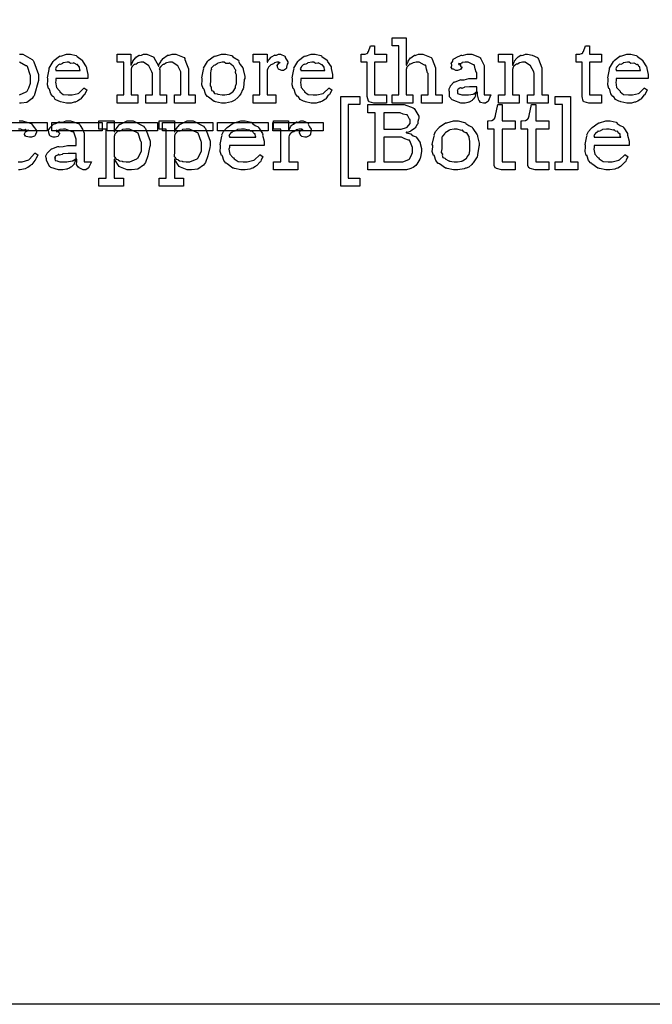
# Model space of a CAD drawing. Extents: x 0 to 8.5, y 0 to 11.
# Tile 188 of 256: x 5.4 to 6.4, y 0 to 1.7. Entities that reach past the tile are written whole.
import ezdxf

# ---------------------------------------------------------------- set-up
doc = ezdxf.new("R2010")
doc.units = 0
doc.layers.get('0').update_dxf_attribs({"linetype": 'CONTINUOUS'})

msp = doc.modelspace()

# ---------------------------------------------------------------- linework, layer by layer
at = {"color": 7}
msp.add_lwpolyline([(0, 11), (8.5, 11), (8.5, 0), (0, 0), (0, 11)], close=True, dxfattribs=at)
msp.add_lwpolyline([(0, 11), (8.5, 11), (8.5, 0), (0, 0), (0, 11)], close=True, dxfattribs=at)
msp.add_lwpolyline([(0, 11), (8.5, 11), (8.5, 0), (0, 0), (0, 11)], close=True, dxfattribs=at)
msp.add_lwpolyline([(0, 11), (8.5, 11), (8.5, 0), (0, 0), (0, 11)], close=True, dxfattribs=at)
msp.add_lwpolyline([(0, 11), (8.5, 11), (8.5, 0), (0, 0), (0, 11)], close=True, dxfattribs=at)
msp.add_lwpolyline([(0, 11), (8.5, 11), (8.5, 0), (0, 0), (0, 11)], close=True, dxfattribs=at)
msp.add_lwpolyline([(0, 11), (8.5, 11), (8.5, 0), (0, 0), (0, 11)], close=True, dxfattribs=at)
msp.add_lwpolyline([(0, 11), (8.5, 11), (8.5, 0), (0, 0), (0, 11)], close=True, dxfattribs=at)
msp.add_lwpolyline([(0, 11), (8.5, 11), (8.5, 0), (0, 0), (0, 11)], close=True, dxfattribs=at)
at = {"color": 0}
for points in [[(6.00228, 1.54536), (6.01357, 1.54536), (6.01357, 1.62869), (6.00228, 1.62869), (6.00228, 1.64258), (6.02593, 1.64258), (6.02593, 1.59614), (6.02658, 1.59614), (6.02658, 1.59614), (6.02908, 1.60189), (6.0294, 1.60243), (6.02929, 1.60292), (6.03347, 1.60829), (6.03396, 1.60872), (6.03396, 1.60872), (6.03581, 1.61025), (6.03982, 1.61285), (6.04047, 1.61307), (6.0409, 1.61242), (6.0471, 1.61481), (6.04915, 1.61481), (6.05419, 1.61481), (6.06831, 1.60906), (6.06933, 1.60786), (6.0701, 1.60612), (6.07563, 1.59164), (6.07563, 1.58681), (6.07563, 1.54536), (6.08692, 1.54536), (6.08692, 1.53147), (6.05176, 1.53147), (6.05176, 1.54536), (6.06304, 1.54536), (6.06304, 1.58203), (6.06212, 1.5829), (6.06054, 1.58925), (6.05925, 1.59537), (6.05849, 1.59614), (6.05724, 1.59619), (6.04775, 1.60092), (6.0446, 1.60092), (6.04292, 1.60092), (6.03842, 1.60021), (6.03787, 1.60004), (6.03678, 1.59928), (6.03304, 1.5975), (6.03196, 1.59782), (6.03179, 1.59765), (6.03103, 1.59679), (6.02849, 1.5944), (6.02761, 1.59364), (6.02746, 1.59332), (6.02696, 1.59239), (6.02593, 1.58886), (6.02593, 1.58768), (6.02593, 1.54536), (6.03743, 1.54536), (6.03743, 1.53147), (6.00228, 1.53147), (6.00228, 1.54536)], [(5.97374, 1.53147), (5.97097, 1.53147), (5.96317, 1.53401), (5.96268, 1.5345), (5.96164, 1.53483), (5.95964, 1.54275), (5.95964, 1.54536), (5.95964, 1.60092), (5.94943, 1.60092), (5.94943, 1.61481), (5.95096, 1.61481), (5.95096, 1.61481), (5.95562, 1.61501), (5.95594, 1.61501), (5.95594, 1.61501), (5.95876, 1.61583), (5.95899, 1.61589), (5.95899, 1.61594), (5.96061, 1.61729), (5.96072, 1.6174), (5.96072, 1.6174), (5.96169, 1.61919), (5.96181, 1.61936), (5.96528, 1.62869), (5.972, 1.62869), (5.972, 1.61481), (5.9924, 1.61481), (5.9924, 1.60092), (5.972, 1.60092), (5.972, 1.54536), (5.9924, 1.54536), (5.9924, 1.53147), (5.99154, 1.53147), (5.98958, 1.53147), (5.98893, 1.53147), (5.98779, 1.53147), (5.98519, 1.53147), (5.98438, 1.53147), (5.98307, 1.53147), (5.98014, 1.53147), (5.97917, 1.53147), (5.97781, 1.53147), (5.97472, 1.53147), (5.97374, 1.53147)], [(6.33925, 1.53147), (6.33649, 1.53147), (6.32867, 1.53401), (6.32818, 1.5345), (6.32715, 1.53483), (6.32514, 1.54275), (6.32514, 1.54536), (6.32514, 1.60092), (6.31494, 1.60092), (6.31494, 1.61481), (6.31646, 1.61481), (6.31646, 1.61481), (6.32113, 1.61501), (6.32146, 1.61501), (6.32146, 1.61501), (6.32428, 1.61583), (6.32449, 1.61589), (6.32449, 1.61594), (6.32611, 1.61729), (6.32622, 1.6174), (6.32622, 1.6174), (6.32721, 1.61919), (6.32731, 1.61936), (6.33078, 1.62869), (6.33751, 1.62869), (6.33751, 1.61481), (6.35792, 1.61481), (6.35792, 1.60092), (6.33751, 1.60092), (6.33751, 1.54536), (6.35792, 1.54536), (6.35792, 1.53147), (6.35704, 1.53147), (6.35508, 1.53147), (6.35444, 1.53147), (6.35331, 1.53147), (6.35069, 1.53147), (6.34988, 1.53147), (6.34858, 1.53147), (6.34565, 1.53147), (6.34467, 1.53147), (6.34332, 1.53147), (6.34022, 1.53147), (6.33925, 1.53147)], [(5.45176, 1.53147), (5.44803, 1.53147), (5.43788, 1.53401), (5.43679, 1.5345), (5.43474, 1.53472), (5.42888, 1.53776), (5.42626, 1.5421), (5.42551, 1.54297), (5.42453, 1.54292), (5.42117, 1.54753), (5.41894, 1.55474), (5.41857, 1.55599), (5.41737, 1.55643), (5.41558, 1.56288), (5.41618, 1.57058), (5.41618, 1.57314), (5.41558, 1.57471), (5.41835, 1.58882), (5.41878, 1.59006), (5.4184, 1.5911), (5.42518, 1.60221), (5.42594, 1.60308), (5.42649, 1.60385), (5.43593, 1.61128), (5.43701, 1.61176), (5.4381, 1.61139), (5.44803, 1.61481), (5.45133, 1.61481), (5.45481, 1.61481), (5.46419, 1.61247), (5.46522, 1.61199), (5.46619, 1.61062), (5.47472, 1.60482), (5.47542, 1.60394), (5.47526, 1.60286), (5.48156, 1.59321), (5.48193, 1.59201), (5.48204, 1.59044), (5.48432, 1.58024), (5.48432, 1.57682), (5.48432, 1.57314), (5.43007, 1.57314), (5.43007, 1.56967), (5.42947, 1.567), (5.43078, 1.55826), (5.43549, 1.55296), (5.43658, 1.55186), (5.43653, 1.55051), (5.44243, 1.54617), (5.45107, 1.54536), (5.45394, 1.54536), (5.45768, 1.54536), (5.46793, 1.54807), (5.46892, 1.54861), (5.46951, 1.54893), (5.47706, 1.55664), (5.4776, 1.55751), (5.48281, 1.55404), (5.48221, 1.55263), (5.47889, 1.54628), (5.47846, 1.54557), (5.47689, 1.54486), (5.4726, 1.53896), (5.47194, 1.53842), (5.47081, 1.53743), (5.46696, 1.53478), (5.46392, 1.53375), (5.46306, 1.53342), (5.46132, 1.53299), (5.45617, 1.53174), (5.45285, 1.53147), (5.45176, 1.53147)], [(5.53407, 1.54536), (5.54536, 1.54536), (5.54536, 1.60092), (5.53407, 1.60092), (5.53407, 1.61481), (5.55772, 1.61481), (5.55772, 1.59614), (5.55817, 1.59614), (5.55817, 1.59614), (5.56065, 1.60211), (5.56099, 1.60265), (5.56071, 1.60308), (5.56526, 1.60829), (5.56575, 1.60872), (5.56575, 1.60872), (5.56728, 1.61025), (5.57146, 1.61285), (5.57206, 1.61307), (5.57215, 1.61274), (5.57547, 1.61285), (5.57921, 1.61481), (5.58051, 1.61481), (5.58447, 1.61481), (5.59538, 1.61046), (5.59636, 1.6096), (5.59733, 1.60807), (5.60422, 1.59592), (5.6046, 1.59418), (5.60525, 1.59418), (5.60525, 1.59418), (5.60536, 1.59694), (5.60796, 1.60081), (5.60829, 1.60135), (5.60818, 1.60146), (5.61257, 1.60758), (5.61307, 1.60807), (5.61328, 1.60801), (5.61936, 1.61257), (5.62001, 1.61285), (5.62001, 1.61285), (5.62294, 1.61285), (5.62756, 1.61481), (5.62913, 1.61481), (5.63417, 1.61481), (5.64833, 1.60883), (5.64931, 1.60764), (5.64931, 1.60596), (5.65235, 1.59814), (5.65539, 1.58968), (5.65539, 1.58681), (5.65539, 1.54536), (5.66667, 1.54536), (5.66667, 1.53147), (5.63151, 1.53147), (5.63151, 1.54536), (5.64279, 1.54536), (5.64279, 1.58203), (5.64236, 1.58447), (5.63758, 1.59511), (5.62799, 1.60092), (5.62478, 1.60092), (5.6231, 1.60092), (5.6186, 1.60021), (5.61806, 1.60004), (5.61719, 1.59924), (5.61388, 1.59733), (5.61247, 1.59765), (5.61219, 1.59744), (5.6116, 1.59636), (5.60851, 1.59375), (5.60829, 1.59332), (5.60742, 1.59272), (5.60558, 1.5899), (5.60678, 1.58811), (5.60678, 1.58746), (5.60678, 1.54536), (5.61806, 1.54536), (5.61806, 1.53147), (5.5829, 1.53147), (5.5829, 1.54536), (5.59418, 1.54536), (5.59418, 1.58203), (5.59315, 1.58447), (5.58811, 1.59511), (5.57915, 1.60092), (5.57617, 1.60092), (5.57449, 1.60092), (5.56999, 1.60021), (5.56944, 1.60004), (5.56896, 1.59924), (5.56619, 1.59733), (5.56401, 1.59776), (5.56358, 1.59744), (5.56272, 1.59668), (5.56006, 1.59435), (5.55957, 1.59358), (5.55946, 1.59332), (5.55875, 1.59239), (5.55794, 1.58871), (5.55794, 1.58746), (5.55794, 1.54536), (5.56922, 1.54536), (5.56922, 1.53147), (5.53407, 1.53147), (5.53407, 1.54536)], [(5.71517, 1.53147), (5.71143, 1.53147), (5.70128, 1.53386), (5.70019, 1.53429), (5.699, 1.53456), (5.68946, 1.54189), (5.68869, 1.54275), (5.68756, 1.54275), (5.68425, 1.54747), (5.68197, 1.55474), (5.68153, 1.55599), (5.68028, 1.55637), (5.67833, 1.56278), (5.67893, 1.57058), (5.67893, 1.57314), (5.67833, 1.57471), (5.6811, 1.58882), (5.68153, 1.59006), (5.68115, 1.59115), (5.68793, 1.60243), (5.68869, 1.60331), (5.68924, 1.60406), (5.69906, 1.61133), (5.70019, 1.61176), (5.70128, 1.61139), (5.71169, 1.61481), (5.71517, 1.61481), (5.71886, 1.61481), (5.72879, 1.61231), (5.72993, 1.61176), (5.73085, 1.6104), (5.74046, 1.60428), (5.74121, 1.60331), (5.74083, 1.60221), (5.74371, 1.597), (5.74815, 1.59136), (5.74858, 1.59006), (5.74843, 1.58854), (5.75119, 1.57699), (5.75119, 1.57314), (5.75038, 1.57156), (5.74903, 1.55729), (5.74858, 1.55599), (5.74756, 1.55393), (5.74451, 1.54758), (5.74197, 1.54372), (5.74121, 1.54275), (5.73953, 1.54118), (5.73438, 1.53651), (5.73101, 1.53483), (5.72993, 1.53429), (5.72857, 1.53358), (5.71847, 1.53147), (5.71517, 1.53147)], [(5.76568, 1.54536), (5.77696, 1.54536), (5.77696, 1.60092), (5.76568, 1.60092), (5.76568, 1.61481), (5.78933, 1.61481), (5.78933, 1.60092), (5.78999, 1.60092), (5.78982, 1.60135), (5.79232, 1.60553), (5.79258, 1.6059), (5.79258, 1.6059), (5.79628, 1.60992), (5.79671, 1.61025), (5.79671, 1.61025), (5.79785, 1.61089), (5.8016, 1.61328), (5.80214, 1.6135), (5.80225, 1.61312), (5.80528, 1.6129), (5.80843, 1.61481), (5.80951, 1.61481), (5.81218, 1.61481), (5.8195, 1.61139), (5.82015, 1.61068), (5.82026, 1.60921), (5.82428, 1.60172), (5.82428, 1.59918), (5.82357, 1.59765), (5.82232, 1.59261), (5.82215, 1.59071), (5.82189, 1.59028), (5.82081, 1.58946), (5.81722, 1.58703), (5.81603, 1.58703), (5.81435, 1.58703), (5.80974, 1.58865), (5.80931, 1.58897), (5.80854, 1.58908), (5.80692, 1.59278), (5.80692, 1.59397), (5.80681, 1.59397), (5.80632, 1.5956), (5.808, 1.5981), (5.80821, 1.59831), (5.80821, 1.59831), (5.80854, 1.59831), (5.81093, 1.60042), (5.81125, 1.60047), (5.81125, 1.60069), (5.81076, 1.60026), (5.80908, 1.59918), (5.80974, 1.60092), (5.80974, 1.60092), (5.80914, 1.60092), (5.80778, 1.60092), (5.80735, 1.60092), (5.80578, 1.60092), (5.8016, 1.59983), (5.80106, 1.59961), (5.8004, 1.59836), (5.79563, 1.59651), (5.79519, 1.59614), (5.79432, 1.59537), (5.79178, 1.59283), (5.79124, 1.59174), (5.79107, 1.59136), (5.79036, 1.5906), (5.78956, 1.58729), (5.78956, 1.58615), (5.78956, 1.54536), (5.80388, 1.54536), (5.80388, 1.53147), (5.76568, 1.53147), (5.76568, 1.54536)], [(5.86822, 1.53147), (5.86447, 1.53147), (5.85433, 1.53401), (5.85325, 1.5345), (5.85118, 1.53472), (5.84532, 1.53776), (5.84272, 1.5421), (5.84196, 1.54297), (5.84099, 1.54292), (5.83762, 1.54753), (5.83539, 1.55474), (5.83501, 1.55599), (5.83382, 1.55643), (5.83203, 1.56288), (5.83263, 1.57058), (5.83263, 1.57314), (5.83203, 1.57471), (5.83479, 1.58882), (5.83524, 1.59006), (5.83485, 1.5911), (5.84164, 1.60221), (5.84239, 1.60308), (5.84293, 1.60385), (5.85238, 1.61128), (5.85346, 1.61176), (5.85454, 1.61139), (5.86447, 1.61481), (5.86778, 1.61481), (5.87125, 1.61481), (5.88064, 1.61247), (5.88167, 1.61199), (5.88265, 1.61062), (5.89117, 1.60482), (5.89187, 1.60394), (5.89171, 1.60286), (5.898, 1.59321), (5.89839, 1.59201), (5.89849, 1.59044), (5.90076, 1.58024), (5.90076, 1.57682), (5.90076, 1.57314), (5.84651, 1.57314), (5.84651, 1.56967), (5.84592, 1.567), (5.84722, 1.55826), (5.85194, 1.55296), (5.85303, 1.55186), (5.85297, 1.55051), (5.85889, 1.54617), (5.86751, 1.54536), (5.87039, 1.54536), (5.87414, 1.54536), (5.88439, 1.54807), (5.88536, 1.54861), (5.88596, 1.54893), (5.8935, 1.55664), (5.89404, 1.55751), (5.89925, 1.55404), (5.89865, 1.55263), (5.89535, 1.54628), (5.89492, 1.54557), (5.89333, 1.54486), (5.88906, 1.53896), (5.8884, 1.53842), (5.88726, 1.53743), (5.8834, 1.53478), (5.88037, 1.53375), (5.8795, 1.53342), (5.87776, 1.53299), (5.87261, 1.53174), (5.86931, 1.53147), (5.86822, 1.53147)], [(6.12315, 1.53147), (6.11882, 1.53147), (6.10682, 1.53581), (6.10579, 1.53668), (6.104, 1.53706), (6.0995, 1.54243), (6.09972, 1.54921), (6.09972, 1.55143), (6.09918, 1.55176), (6.09918, 1.55561), (6.10113, 1.56011), (6.10146, 1.56076), (6.10124, 1.56104), (6.10682, 1.56706), (6.10753, 1.56749), (6.10813, 1.56728), (6.11746, 1.5714), (6.1186, 1.57161), (6.1186, 1.5714), (6.1244, 1.57124), (6.13222, 1.57314), (6.13488, 1.57314), (6.14615, 1.57314), (6.14615, 1.58356), (6.14513, 1.5841), (6.14344, 1.58968), (6.14236, 1.59565), (6.1416, 1.59636), (6.14019, 1.59636), (6.13113, 1.60092), (6.12815, 1.60092), (6.12631, 1.60092), (6.12131, 1.60037), (6.12076, 1.60026), (6.12033, 1.59956), (6.11762, 1.5981), (6.11567, 1.59913), (6.11535, 1.59896), (6.11535, 1.59874), (6.11513, 1.59836), (6.11583, 1.59646), (6.11833, 1.597), (6.1186, 1.59679), (6.11822, 1.59636), (6.11833, 1.59403), (6.12033, 1.59338), (6.12033, 1.5931), (6.12028, 1.59213), (6.11833, 1.58886), (6.11794, 1.58854), (6.11654, 1.58817), (6.11301, 1.58703), (6.11187, 1.58703), (6.11035, 1.58703), (6.10618, 1.58903), (6.10579, 1.58942), (6.10482, 1.58951), (6.10226, 1.59207), (6.1034, 1.59532), (6.1034, 1.59636), (6.10325, 1.59636), (6.10243, 1.59879), (6.10504, 1.60275), (6.10536, 1.60331), (6.10525, 1.60335), (6.10607, 1.60612), (6.11035, 1.60872), (6.111, 1.60915), (6.11117, 1.60894), (6.11919, 1.61307), (6.12011, 1.61328), (6.12099, 1.61253), (6.12961, 1.61481), (6.13249, 1.61481), (6.13732, 1.61481), (6.15061, 1.60975), (6.15181, 1.60872), (6.15261, 1.6071), (6.15875, 1.59565), (6.15875, 1.59179), (6.15875, 1.54536), (6.17025, 1.54536), (6.16922, 1.54443), (6.16613, 1.53629), (6.16569, 1.5356), (6.16488, 1.53456), (6.16075, 1.53147), (6.1594, 1.53147), (6.15767, 1.53147), (6.1525, 1.53261), (6.15061, 1.53526), (6.15007, 1.53603), (6.14936, 1.53646), (6.14703, 1.54557), (6.14703, 1.54861), (6.14703, 1.55013), (6.14615, 1.55013), (6.14518, 1.54938), (6.14333, 1.5459), (6.14361, 1.54357), (6.14333, 1.54297), (6.14253, 1.54189), (6.14008, 1.53847), (6.13911, 1.53743), (6.13878, 1.53711), (6.13792, 1.53624), (6.13292, 1.53331), (6.13226, 1.53299), (6.13081, 1.53267), (6.12646, 1.53168), (6.12397, 1.53147), (6.12315, 1.53147)], [(6.18306, 1.54536), (6.19433, 1.54536), (6.19433, 1.60092), (6.18306, 1.60092), (6.18306, 1.61481), (6.20671, 1.61481), (6.20671, 1.59614), (6.20714, 1.59614), (6.20714, 1.59614), (6.20964, 1.60189), (6.20996, 1.60243), (6.20969, 1.60292), (6.21425, 1.60807), (6.21474, 1.60851), (6.21474, 1.60851), (6.21636, 1.61014), (6.22081, 1.61279), (6.22146, 1.61307), (6.22157, 1.61274), (6.22493, 1.61285), (6.22868, 1.61481), (6.22993, 1.61481), (6.23253, 1.61481), (6.2404, 1.61307), (6.24908, 1.60906), (6.25011, 1.60786), (6.25071, 1.60612), (6.2564, 1.59164), (6.2564, 1.58681), (6.2564, 1.54536), (6.26768, 1.54536), (6.26768, 1.53147), (6.23253, 1.53147), (6.23253, 1.54536), (6.24382, 1.54536), (6.24382, 1.58203), (6.24274, 1.58447), (6.23757, 1.59511), (6.2284, 1.60092), (6.22537, 1.60092), (6.22368, 1.60092), (6.21918, 1.60021), (6.21864, 1.60004), (6.21815, 1.59924), (6.21533, 1.5975), (6.21317, 1.59793), (6.21278, 1.59765), (6.21192, 1.59685), (6.20915, 1.5944), (6.20861, 1.59358), (6.20844, 1.59332), (6.20774, 1.59239), (6.20692, 1.58886), (6.20692, 1.58768), (6.20692, 1.54536), (6.21821, 1.54536), (6.21821, 1.53147), (6.18306, 1.53147), (6.18306, 1.54536)], [(6.40489, 1.53147), (6.40115, 1.53147), (6.391, 1.53401), (6.38992, 1.5345), (6.38786, 1.53472), (6.382, 1.53776), (6.37939, 1.5421), (6.37864, 1.54297), (6.37765, 1.54292), (6.37429, 1.54753), (6.37207, 1.55474), (6.37169, 1.55599), (6.3705, 1.55643), (6.36871, 1.56288), (6.36931, 1.57058), (6.36931, 1.57314), (6.36871, 1.57471), (6.37147, 1.58882), (6.3719, 1.59006), (6.37153, 1.5911), (6.37831, 1.60221), (6.37907, 1.60308), (6.37961, 1.60385), (6.38906, 1.61128), (6.39014, 1.61176), (6.39122, 1.61139), (6.40115, 1.61481), (6.40446, 1.61481), (6.40793, 1.61481), (6.41732, 1.61247), (6.41835, 1.61199), (6.41932, 1.61062), (6.42785, 1.60482), (6.42854, 1.60394), (6.42839, 1.60286), (6.43468, 1.59321), (6.43506, 1.59201), (6.43517, 1.59044), (6.43744, 1.58024), (6.43744, 1.57682), (6.43744, 1.57314), (6.38319, 1.57314), (6.38319, 1.56967), (6.3826, 1.567), (6.3839, 1.55826), (6.38861, 1.55296), (6.38971, 1.55186), (6.38965, 1.55051), (6.39556, 1.54617), (6.40419, 1.54536), (6.40707, 1.54536), (6.41081, 1.54536), (6.42106, 1.54807), (6.42204, 1.54861), (6.42264, 1.54893), (6.43018, 1.55664), (6.43072, 1.55751), (6.43593, 1.55404), (6.43533, 1.55263), (6.43201, 1.54628), (6.43158, 1.54557), (6.43001, 1.54486), (6.42572, 1.53896), (6.42507, 1.53842), (6.42393, 1.53743), (6.42008, 1.53478), (6.41704, 1.53375), (6.41618, 1.53342), (6.41444, 1.53299), (6.40929, 1.53174), (6.40597, 1.53147), (6.40489, 1.53147)], [(5.43007, 1.58703), (5.47108, 1.58703), (5.47108, 1.58789), (5.47054, 1.58832), (5.47017, 1.59272), (5.47, 1.5931), (5.46935, 1.59299), (5.46674, 1.59694), (5.46631, 1.59722), (5.46593, 1.59685), (5.46083, 1.59972), (5.46024, 1.59983), (5.45921, 1.59918), (5.45497, 1.59907), (5.45221, 1.60092), (5.45133, 1.60092), (5.449, 1.60092), (5.44265, 1.60004), (5.442, 1.59983), (5.44119, 1.59896), (5.43772, 1.59717), (5.43571, 1.5975), (5.43528, 1.59722), (5.43431, 1.59646), (5.43143, 1.59407), (5.43143, 1.59332), (5.43137, 1.5931), (5.43067, 1.59244), (5.42931, 1.58985), (5.43007, 1.58837), (5.43007, 1.58789), (5.43007, 1.58703)], [(5.71517, 1.54536), (5.71761, 1.54536), (5.72424, 1.54665), (5.72493, 1.54688), (5.72493, 1.54688), (5.73122, 1.55078), (5.73167, 1.55122), (5.73178, 1.55126), (5.73557, 1.55735), (5.73579, 1.55794), (5.73579, 1.55794), (5.73568, 1.56044), (5.73708, 1.56494), (5.73708, 1.5664), (5.73708, 1.57986), (5.73649, 1.58003), (5.73551, 1.58333), (5.736, 1.58751), (5.73579, 1.58811), (5.73486, 1.58871), (5.7321, 1.5944), (5.73167, 1.59483), (5.73085, 1.59472), (5.72558, 1.59918), (5.72493, 1.59939), (5.72368, 1.59879), (5.71897, 1.59901), (5.7161, 1.60092), (5.71517, 1.60092), (5.71268, 1.60092), (5.70583, 1.59967), (5.70518, 1.59939), (5.70426, 1.59836), (5.70068, 1.59597), (5.69862, 1.59532), (5.69824, 1.59483), (5.69715, 1.59403), (5.69439, 1.59076), (5.6945, 1.58871), (5.69433, 1.58811), (5.69342, 1.5874), (5.69303, 1.58176), (5.69303, 1.57986), (5.69303, 1.5664), (5.69249, 1.56526), (5.69243, 1.56114), (5.69412, 1.5586), (5.69433, 1.55794), (5.69401, 1.55686), (5.69488, 1.55285), (5.69781, 1.55176), (5.69824, 1.55122), (5.69797, 1.55083), (5.69982, 1.54801), (5.70449, 1.54715), (5.70518, 1.54688), (5.7054, 1.5465), (5.71272, 1.54536), (5.71517, 1.54536)], [(5.84651, 1.58703), (5.88753, 1.58703), (5.88753, 1.58789), (5.88699, 1.58832), (5.88661, 1.59272), (5.88644, 1.5931), (5.88579, 1.59299), (5.88319, 1.59694), (5.88276, 1.59722), (5.88238, 1.59685), (5.87728, 1.59972), (5.87668, 1.59983), (5.87565, 1.59918), (5.87142, 1.59907), (5.86865, 1.60092), (5.86778, 1.60092), (5.86546, 1.60092), (5.8591, 1.60004), (5.85846, 1.59983), (5.85764, 1.59896), (5.85417, 1.59717), (5.85215, 1.5975), (5.85172, 1.59722), (5.85075, 1.59646), (5.84788, 1.59407), (5.84788, 1.59332), (5.84782, 1.5931), (5.84711, 1.59244), (5.84576, 1.58985), (5.84651, 1.58837), (5.84651, 1.58789), (5.84651, 1.58703)], [(6.38319, 1.58703), (6.42421, 1.58703), (6.42421, 1.58789), (6.42367, 1.58832), (6.42329, 1.59272), (6.42312, 1.5931), (6.42247, 1.59299), (6.41986, 1.59694), (6.41943, 1.59722), (6.41906, 1.59685), (6.41396, 1.59972), (6.41336, 1.59983), (6.41233, 1.59918), (6.4081, 1.59907), (6.40533, 1.60092), (6.40446, 1.60092), (6.40213, 1.60092), (6.39578, 1.60004), (6.39513, 1.59983), (6.39432, 1.59896), (6.39085, 1.59717), (6.38883, 1.5975), (6.3884, 1.59722), (6.38743, 1.59646), (6.38456, 1.59407), (6.38456, 1.59332), (6.3845, 1.5931), (6.38379, 1.59244), (6.38243, 1.58985), (6.38319, 1.58837), (6.38319, 1.58789), (6.38319, 1.58703)], [(6.12858, 1.54536), (6.13167, 1.54536), (6.14008, 1.54682), (6.14094, 1.5471), (6.14122, 1.54725), (6.14615, 1.55106), (6.14615, 1.55231), (6.14615, 1.55925), (6.13618, 1.55925), (6.1334, 1.55925), (6.12587, 1.55892), (6.12511, 1.55881), (6.12424, 1.558), (6.1205, 1.55658), (6.1186, 1.55767), (6.11817, 1.55751), (6.11729, 1.55681), (6.11436, 1.55501), (6.11447, 1.55533), (6.11447, 1.55533), (6.11393, 1.55474), (6.11257, 1.55268), (6.11339, 1.5524), (6.11339, 1.55231), (6.11339, 1.55078), (6.11301, 1.55029), (6.11339, 1.54775), (6.11664, 1.54693), (6.11729, 1.54665), (6.11729, 1.54665), (6.12061, 1.54551), (6.12657, 1.54536), (6.12858, 1.54536)], [(5.91456, 1.54292), (5.94689, 1.54292), (5.94689, 1.52903), (5.92714, 1.52903), (5.92714, 1.40403), (5.94689, 1.40403), (5.94689, 1.39014), (5.91456, 1.39014), (5.91456, 1.54292)], [(6.27919, 1.43181), (6.29156, 1.43181), (6.29156, 1.52903), (6.27919, 1.52903), (6.27919, 1.54292), (6.30524, 1.54292), (6.30524, 1.43181), (6.3176, 1.43181), (6.3176, 1.41792), (6.27919, 1.41792), (6.27919, 1.43181)], [(5.96078, 1.43181), (5.97336, 1.43181), (5.97336, 1.51514), (5.96078, 1.51514), (5.96078, 1.52903), (6.01654, 1.52903), (6.02225, 1.52903), (6.03792, 1.5236), (6.03933, 1.52251), (6.04031, 1.52089), (6.04758, 1.50944), (6.04758, 1.50558), (6.04665, 1.50456), (6.04546, 1.50011), (6.04596, 1.49696), (6.04563, 1.49625), (6.04465, 1.49511), (6.04221, 1.49132), (6.04129, 1.48958), (6.04085, 1.4891), (6.03982, 1.4885), (6.03456, 1.48465), (6.0339, 1.48432), (6.03261, 1.48346), (6.02832, 1.4815), (6.02642, 1.48204), (6.02588, 1.48193), (6.02588, 1.4815), (6.02621, 1.48079), (6.03401, 1.47944), (6.03478, 1.47911), (6.03461, 1.47874), (6.03754, 1.47601), (6.04258, 1.47413), (6.04324, 1.47347), (6.04318, 1.47287), (6.0491, 1.46528), (6.04953, 1.46436), (6.04992, 1.46306), (6.05214, 1.45458), (6.05214, 1.45176), (6.05186, 1.45003), (6.05013, 1.43896), (6.04975, 1.43788), (6.04932, 1.43636), (6.04411, 1.42779), (6.04346, 1.42703), (6.04221, 1.42567), (6.03803, 1.42204), (6.03483, 1.42074), (6.0339, 1.42031), (6.03201, 1.41976), (6.02636, 1.41824), (6.02274, 1.41792), (6.02154, 1.41792), (5.96078, 1.41792), (5.96078, 1.43181)], [(6.19097, 1.41792), (6.18793, 1.41792), (6.17936, 1.42046), (6.17882, 1.42096), (6.17779, 1.42122), (6.1754, 1.42492), (6.17557, 1.43013), (6.17557, 1.43181), (6.17557, 1.48736), (6.1645, 1.48736), (6.1645, 1.50125), (6.16601, 1.50125), (6.16601, 1.50125), (6.17111, 1.50179), (6.17144, 1.5019), (6.17176, 1.50196), (6.17469, 1.50347), (6.17492, 1.50364), (6.17492, 1.50364), (6.17654, 1.50618), (6.17665, 1.50646), (6.17665, 1.50646), (6.17763, 1.51019), (6.17774, 1.51058), (6.18164, 1.52903), (6.18924, 1.52903), (6.18924, 1.50125), (6.21137, 1.50125), (6.21137, 1.48736), (6.18924, 1.48736), (6.18924, 1.43181), (6.21137, 1.43181), (6.21137, 1.41792), (6.21039, 1.41792), (6.20817, 1.41792), (6.20747, 1.41792), (6.20622, 1.41792), (6.2034, 1.41792), (6.20247, 1.41792), (6.20107, 1.41792), (6.19786, 1.41792), (6.19683, 1.41792), (6.19536, 1.41792), (6.19206, 1.41792), (6.19097, 1.41792)], [(6.24815, 1.41792), (6.24511, 1.41792), (6.23654, 1.42046), (6.236, 1.42096), (6.23497, 1.42122), (6.23258, 1.42492), (6.23275, 1.43013), (6.23275, 1.43181), (6.23275, 1.48736), (6.22168, 1.48736), (6.22168, 1.50125), (6.22319, 1.50125), (6.22319, 1.50125), (6.22831, 1.50179), (6.22863, 1.5019), (6.22894, 1.50196), (6.23188, 1.50347), (6.2321, 1.50364), (6.2321, 1.50364), (6.23372, 1.50618), (6.23383, 1.50646), (6.23383, 1.50646), (6.23481, 1.51019), (6.23492, 1.51058), (6.23882, 1.52903), (6.24642, 1.52903), (6.24642, 1.50125), (6.26856, 1.50125), (6.26856, 1.48736), (6.24642, 1.48736), (6.24642, 1.43181), (6.26856, 1.43181), (6.26856, 1.41792), (6.26758, 1.41792), (6.26535, 1.41792), (6.26465, 1.41792), (6.2634, 1.41792), (6.26058, 1.41792), (6.25965, 1.41792), (6.25825, 1.41792), (6.25504, 1.41792), (6.25401, 1.41792), (6.25256, 1.41792), (6.24924, 1.41792), (6.24815, 1.41792)], [(5.98768, 1.48736), (6.01372, 1.48736), (6.01714, 1.48736), (6.02658, 1.49007), (6.0274, 1.49061), (6.02767, 1.49089), (6.03239, 1.4969), (6.03239, 1.49886), (6.03239, 1.50364), (6.03142, 1.50429), (6.02821, 1.51133), (6.0274, 1.51188), (6.02604, 1.51156), (6.02078, 1.51303), (6.01546, 1.51514), (6.01372, 1.51514), (5.98768, 1.51514), (5.98768, 1.48736)], [(5.32915, 1.49849), (5.41488, 1.49849), (5.41488, 1.4846), (5.32915, 1.4846), (5.32915, 1.49849)], [(5.43935, 1.41792), (5.43463, 1.41792), (5.4216, 1.42225), (5.42046, 1.42312), (5.41922, 1.42361), (5.41374, 1.43435), (5.41374, 1.43788), (5.41319, 1.43815), (5.41314, 1.44206), (5.41536, 1.44656), (5.41569, 1.44721), (5.41558, 1.44732), (5.42165, 1.4535), (5.42242, 1.45394), (5.4229, 1.45372), (5.43311, 1.45785), (5.43435, 1.45806), (5.43549, 1.45731), (5.44233, 1.45768), (5.44965, 1.45958), (5.45215, 1.45958), (5.46451, 1.45958), (5.46451, 1.47), (5.46419, 1.47054), (5.46035, 1.4821), (5.45953, 1.48281), (5.45768, 1.48281), (5.45188, 1.48508), (5.4465, 1.48736), (5.44476, 1.48736), (5.44276, 1.48736), (5.43733, 1.48682), (5.43674, 1.48671), (5.43608, 1.48594), (5.43294, 1.48454), (5.43121, 1.48557), (5.43088, 1.4854), (5.43088, 1.48519), (5.43061, 1.48486), (5.43115, 1.48292), (5.43403, 1.48346), (5.43435, 1.48324), (5.43451, 1.48232), (5.43608, 1.48025), (5.43608, 1.47954), (5.43582, 1.47857), (5.43392, 1.47532), (5.43349, 1.47499), (5.43306, 1.47461), (5.4285, 1.47347), (5.42697, 1.47347), (5.42535, 1.47347), (5.4209, 1.47547), (5.42046, 1.47586), (5.41992, 1.47607), (5.41786, 1.48112), (5.41786, 1.48281), (5.41769, 1.48281), (5.41683, 1.48525), (5.41965, 1.48921), (5.42003, 1.48975), (5.42031, 1.49013), (5.42546, 1.49517), (5.42611, 1.49561), (5.42611, 1.49556), (5.42979, 1.4969), (5.43511, 1.49951), (5.43608, 1.49972), (5.43679, 1.49897), (5.442, 1.49935), (5.44764, 1.50125), (5.44954, 1.50125), (5.45481, 1.50125), (5.46929, 1.49621), (5.4706, 1.49517), (5.47103, 1.49354), (5.47504, 1.48703), (5.47819, 1.48047), (5.47819, 1.47825), (5.47819, 1.43181), (5.49056, 1.43181), (5.49013, 1.43088), (5.48628, 1.42275), (5.48579, 1.42204), (5.4846, 1.42122), (5.48118, 1.41846), (5.47939, 1.41792), (5.47885, 1.41792), (5.47635, 1.41792), (5.4694, 1.42171), (5.46886, 1.42247), (5.46767, 1.42285), (5.46522, 1.42746), (5.46539, 1.43317), (5.46539, 1.43506), (5.46539, 1.43658), (5.46451, 1.43658), (5.46397, 1.4356), (5.46158, 1.43001), (5.46126, 1.42942), (5.46094, 1.42796), (5.45697, 1.42399), (5.45649, 1.42356), (5.45535, 1.42285), (5.45193, 1.42063), (5.44982, 1.41971), (5.44911, 1.41943), (5.44824, 1.41906), (5.44157, 1.41792), (5.43935, 1.41792)], [(5.42312, 1.49849), (5.50885, 1.49849), (5.50885, 1.4846), (5.42312, 1.4846), (5.42312, 1.49849)], [(5.50325, 1.40403), (5.51563, 1.40403), (5.51563, 1.48736), (5.50325, 1.48736), (5.50325, 1.50125), (5.52929, 1.50125), (5.52929, 1.48258), (5.52994, 1.48258), (5.52994, 1.4841), (5.53282, 1.4885), (5.53782, 1.49474), (5.53885, 1.49561), (5.53976, 1.49588), (5.55126, 1.50125), (5.55512, 1.50125), (5.56153, 1.50125), (5.5791, 1.49224), (5.58074, 1.4904), (5.58225, 1.48839), (5.59028, 1.46679), (5.59028, 1.45958), (5.58942, 1.45622), (5.58653, 1.44174), (5.58231, 1.43039), (5.58074, 1.42854), (5.57904, 1.42589), (5.56939, 1.41928), (5.55865, 1.41792), (5.55512, 1.41792), (5.55106, 1.41792), (5.53988, 1.42247), (5.53885, 1.42333), (5.53776, 1.42383), (5.53039, 1.43511), (5.52994, 1.43636), (5.52929, 1.43636), (5.52929, 1.40403), (5.54492, 1.40403), (5.54492, 1.39014), (5.50325, 1.39014), (5.50325, 1.40403)], [(5.51714, 1.49849), (5.60286, 1.49849), (5.60286, 1.4846), (5.51714, 1.4846), (5.51714, 1.49849)], [(5.60542, 1.40403), (5.61778, 1.40403), (5.61778, 1.48736), (5.60542, 1.48736), (5.60542, 1.50125), (5.63146, 1.50125), (5.63146, 1.48258), (5.63211, 1.48258), (5.63211, 1.4841), (5.63499, 1.4885), (5.63997, 1.49474), (5.641, 1.49561), (5.64193, 1.49588), (5.65343, 1.50125), (5.65728, 1.50125), (5.66368, 1.50125), (5.68126, 1.49224), (5.68289, 1.4904), (5.6844, 1.48839), (5.69243, 1.46679), (5.69243, 1.45958), (5.69157, 1.45622), (5.68869, 1.44174), (5.68446, 1.43039), (5.68289, 1.42854), (5.68121, 1.42589), (5.67156, 1.41928), (5.66081, 1.41792), (5.65728, 1.41792), (5.65321, 1.41792), (5.64204, 1.42247), (5.641, 1.42333), (5.63992, 1.42383), (5.63254, 1.43511), (5.63211, 1.43636), (5.63146, 1.43636), (5.63146, 1.40403), (5.64708, 1.40403), (5.64708, 1.39014), (5.60542, 1.39014), (5.60542, 1.40403)], [(5.61111, 1.49849), (5.69683, 1.49849), (5.69683, 1.4846), (5.61111, 1.4846), (5.61111, 1.49849)], [(5.70514, 1.49849), (5.79085, 1.49849), (5.79085, 1.4846), (5.70514, 1.4846), (5.70514, 1.49849)], [(5.74897, 1.41792), (5.74485, 1.41792), (5.73367, 1.42046), (5.73247, 1.42096), (5.73107, 1.42122), (5.72114, 1.42854), (5.72032, 1.42942), (5.71913, 1.42936), (5.71539, 1.43397), (5.71317, 1.44119), (5.71272, 1.44243), (5.71149, 1.44282), (5.70947, 1.44933), (5.71013, 1.45703), (5.71013, 1.45958), (5.70947, 1.46115), (5.71246, 1.47526), (5.71294, 1.47651), (5.71251, 1.47754), (5.71496, 1.48318), (5.71989, 1.48867), (5.72076, 1.48953), (5.72125, 1.49029), (5.73172, 1.49772), (5.73292, 1.49821), (5.73389, 1.49783), (5.74468, 1.50125), (5.74832, 1.50125), (5.75211, 1.50125), (5.76237, 1.49892), (5.76351, 1.49843), (5.76417, 1.49707), (5.76899, 1.49365), (5.77403, 1.49126), (5.77479, 1.4904), (5.77528, 1.48931), (5.78131, 1.47965), (5.78174, 1.47846), (5.78136, 1.47689), (5.78435, 1.46669), (5.78435, 1.46326), (5.78435, 1.45958), (5.7251, 1.45958), (5.7251, 1.45611), (5.72439, 1.4535), (5.72575, 1.44472), (5.73107, 1.4394), (5.73226, 1.43832), (5.73329, 1.43668), (5.74029, 1.43261), (5.74843, 1.43181), (5.75114, 1.43181), (5.75526, 1.43181), (5.7666, 1.43451), (5.76764, 1.43506), (5.76785, 1.43539), (5.77658, 1.44308), (5.77718, 1.44396), (5.78261, 1.44049), (5.78163, 1.43929), (5.77935, 1.43511), (5.77849, 1.43267), (5.77806, 1.43201), (5.77707, 1.43132), (5.7716, 1.4254), (5.77089, 1.42486), (5.76937, 1.42393), (5.76481, 1.42122), (5.76221, 1.42019), (5.76133, 1.41986), (5.76014, 1.41938), (5.75174, 1.41792), (5.74897, 1.41792)], [(5.79915, 1.49849), (5.88488, 1.49849), (5.88488, 1.4846), (5.79915, 1.4846), (5.79915, 1.49849)], [(5.80007, 1.43181), (5.81244, 1.43181), (5.81244, 1.48736), (5.80007, 1.48736), (5.80007, 1.50125), (5.8259, 1.50125), (5.8259, 1.48606), (5.82676, 1.48606), (5.82676, 1.48606), (5.8271, 1.48725), (5.82926, 1.49104), (5.82958, 1.49149), (5.82958, 1.49149), (5.83029, 1.49349), (5.8335, 1.49593), (5.83393, 1.49625), (5.83421, 1.49599), (5.83925, 1.49951), (5.83979, 1.49972), (5.83979, 1.49963), (5.84272, 1.49935), (5.84651, 1.50125), (5.84782, 1.50125), (5.85075, 1.50125), (5.85878, 1.49783), (5.85954, 1.49713), (5.85926, 1.49576), (5.86139, 1.4911), (5.8641, 1.48703), (5.8641, 1.48562), (5.86388, 1.484), (5.86307, 1.47906), (5.86193, 1.47726), (5.86149, 1.47672), (5.86106, 1.47592), (5.8565, 1.47347), (5.85499, 1.47347), (5.85319, 1.47347), (5.84825, 1.4751), (5.84782, 1.47542), (5.84733, 1.47558), (5.84521, 1.47922), (5.84521, 1.48042), (5.84494, 1.48042), (5.84407, 1.48204), (5.84631, 1.48454), (5.84651, 1.48475), (5.84646, 1.48475), (5.8464, 1.48475), (5.84944, 1.48688), (5.84978, 1.48693), (5.84978, 1.48714), (5.84967, 1.48676), (5.84868, 1.48562), (5.84819, 1.48736), (5.84804, 1.48736), (5.84744, 1.48736), (5.84608, 1.48736), (5.84565, 1.48736), (5.84392, 1.48736), (5.83925, 1.48628), (5.83871, 1.48606), (5.83794, 1.48514), (5.83469, 1.48296), (5.83279, 1.48292), (5.83242, 1.48258), (5.83132, 1.48182), (5.82824, 1.47928), (5.82801, 1.47814), (5.82785, 1.47781), (5.82693, 1.47711), (5.82611, 1.47374), (5.82611, 1.4726), (5.82611, 1.43181), (5.84174, 1.43181), (5.84174, 1.41792), (5.80007, 1.41792), (5.80007, 1.43181)], [(6.11046, 1.41792), (6.10639, 1.41792), (6.09538, 1.42031), (6.09418, 1.42074), (6.09267, 1.42101), (6.08247, 1.42833), (6.0816, 1.42919), (6.08029, 1.42919), (6.07656, 1.43392), (6.07422, 1.44119), (6.07379, 1.44243), (6.07254, 1.44282), (6.07032, 1.44922), (6.07096, 1.45703), (6.07096, 1.45958), (6.07032, 1.46115), (6.07329, 1.47526), (6.07379, 1.47651), (6.07335, 1.4776), (6.07579, 1.48335), (6.08074, 1.48887), (6.0816, 1.48975), (6.08208, 1.4905), (6.09293, 1.49778), (6.09418, 1.49821), (6.09517, 1.49783), (6.10661, 1.50125), (6.11046, 1.50125), (6.11447, 1.50125), (6.12528, 1.49875), (6.12651, 1.49821), (6.12711, 1.49685), (6.13232, 1.49333), (6.13803, 1.49072), (6.13889, 1.48975), (6.13921, 1.48867), (6.14643, 1.47781), (6.14692, 1.47651), (6.1474, 1.47499), (6.14996, 1.46343), (6.14996, 1.45958), (6.14968, 1.45801), (6.1474, 1.44374), (6.14692, 1.44243), (6.14643, 1.44032), (6.13976, 1.43018), (6.13889, 1.42919), (6.13758, 1.42746), (6.13249, 1.42296), (6.12771, 1.42128), (6.12651, 1.42074), (6.12462, 1.42003), (6.11399, 1.41792), (6.11046, 1.41792)], [(6.36979, 1.41792), (6.36567, 1.41792), (6.35449, 1.42046), (6.35331, 1.42096), (6.35189, 1.42122), (6.34196, 1.42854), (6.34115, 1.42942), (6.33996, 1.42936), (6.33621, 1.43397), (6.33399, 1.44119), (6.33356, 1.44243), (6.33231, 1.44282), (6.33029, 1.44933), (6.33094, 1.45703), (6.33094, 1.45958), (6.33029, 1.46115), (6.33328, 1.47526), (6.33376, 1.47651), (6.33333, 1.47754), (6.33578, 1.48318), (6.34071, 1.48867), (6.34158, 1.48953), (6.34207, 1.49029), (6.35254, 1.49772), (6.35374, 1.49821), (6.35471, 1.49783), (6.3655, 1.50125), (6.36914, 1.50125), (6.37294, 1.50125), (6.38319, 1.49892), (6.38433, 1.49843), (6.38499, 1.49707), (6.38981, 1.49365), (6.39486, 1.49126), (6.39561, 1.4904), (6.39611, 1.48931), (6.40213, 1.47965), (6.40256, 1.47846), (6.40218, 1.47689), (6.40517, 1.46669), (6.40517, 1.46326), (6.40517, 1.45958), (6.34592, 1.45958), (6.34592, 1.45611), (6.34521, 1.4535), (6.34657, 1.44472), (6.35189, 1.4394), (6.35308, 1.43832), (6.35411, 1.43668), (6.36111, 1.43261), (6.36925, 1.43181), (6.37196, 1.43181), (6.37608, 1.43181), (6.38743, 1.43451), (6.38846, 1.43506), (6.38867, 1.43539), (6.3974, 1.44308), (6.398, 1.44396), (6.40343, 1.44049), (6.40246, 1.43929), (6.40018, 1.43511), (6.39931, 1.43267), (6.39887, 1.43201), (6.39789, 1.43132), (6.39242, 1.4254), (6.39171, 1.42486), (6.39019, 1.42393), (6.38564, 1.42122), (6.38303, 1.42019), (6.38217, 1.41986), (6.38097, 1.41938), (6.37256, 1.41792), (6.36979, 1.41792)], [(5.55122, 1.43181), (5.55567, 1.43181), (5.56793, 1.4369), (5.56901, 1.43788), (5.56982, 1.43842), (5.57553, 1.45025), (5.57553, 1.45415), (5.57553, 1.465), (5.57471, 1.46625), (5.5701, 1.48031), (5.56901, 1.48128), (5.56771, 1.48167), (5.55533, 1.48736), (5.55122, 1.48736), (5.54921, 1.48736), (5.54383, 1.48665), (5.54318, 1.48649), (5.54237, 1.48557), (5.53879, 1.48378), (5.53651, 1.48415), (5.53603, 1.48389), (5.53494, 1.48307), (5.53174, 1.48063), (5.53119, 1.47982), (5.53103, 1.47954), (5.53017, 1.47868), (5.52929, 1.4751), (5.52929, 1.4739), (5.52929, 1.44526), (5.52897, 1.44417), (5.52908, 1.44049), (5.53076, 1.43983), (5.53103, 1.4394), (5.53087, 1.43875), (5.53239, 1.43625), (5.53549, 1.4356), (5.53603, 1.43528), (5.53597, 1.43522), (5.53797, 1.43332), (5.54254, 1.43283), (5.54318, 1.43267), (5.5434, 1.43246), (5.54926, 1.43181), (5.55122, 1.43181)], [(5.65338, 1.43181), (5.65782, 1.43181), (5.67008, 1.4369), (5.67117, 1.43788), (5.67199, 1.43842), (5.67768, 1.45025), (5.67768, 1.45415), (5.67768, 1.465), (5.67686, 1.46625), (5.67225, 1.48031), (5.67117, 1.48128), (5.66986, 1.48167), (5.6575, 1.48736), (5.65338, 1.48736), (5.65136, 1.48736), (5.646, 1.48665), (5.64535, 1.48649), (5.64453, 1.48557), (5.64094, 1.48378), (5.63867, 1.48415), (5.63818, 1.48389), (5.6371, 1.48307), (5.6339, 1.48063), (5.63336, 1.47982), (5.63319, 1.47954), (5.63232, 1.47868), (5.63146, 1.4751), (5.63146, 1.4739), (5.63146, 1.44526), (5.63113, 1.44417), (5.63124, 1.44049), (5.63292, 1.43983), (5.63319, 1.4394), (5.63303, 1.43875), (5.63456, 1.43625), (5.63764, 1.4356), (5.63818, 1.43528), (5.63813, 1.43522), (5.64014, 1.43332), (5.64469, 1.43283), (5.64535, 1.43267), (5.64556, 1.43246), (5.65142, 1.43181), (5.65338, 1.43181)], [(5.7251, 1.47347), (5.77001, 1.47347), (5.77001, 1.47433), (5.76926, 1.47461), (5.76893, 1.47917), (5.76872, 1.47954), (5.76801, 1.47949), (5.76585, 1.48101), (5.76525, 1.4834), (5.76481, 1.48367), (5.76411, 1.48329), (5.76096, 1.48394), (5.75874, 1.48617), (5.75808, 1.48628), (5.75738, 1.4854), (5.75054, 1.48736), (5.74832, 1.48736), (5.74582, 1.48736), (5.73904, 1.48649), (5.73833, 1.48628), (5.73725, 1.4854), (5.73329, 1.48361), (5.73139, 1.48394), (5.73096, 1.48367), (5.73042, 1.48253), (5.72683, 1.47999), (5.72661, 1.47954), (5.72586, 1.47894), (5.72418, 1.47629), (5.7251, 1.47483), (5.7251, 1.47433), (5.7251, 1.47347)], [(5.98768, 1.43181), (6.01633, 1.43181), (6.02007, 1.43181), (6.03043, 1.43582), (6.03131, 1.43658), (6.03136, 1.43701), (6.03407, 1.44174), (6.03674, 1.44764), (6.03674, 1.4496), (6.03674, 1.45589), (6.03657, 1.45638), (6.03217, 1.46772), (6.03131, 1.46847), (6.02957, 1.46858), (6.02365, 1.47114), (6.01812, 1.47347), (6.01633, 1.47347), (5.98768, 1.47347), (5.98768, 1.43181)], [(6.11046, 1.43181), (6.11312, 1.43181), (6.12033, 1.43311), (6.1211, 1.43332), (6.12164, 1.43349), (6.12799, 1.43722), (6.12847, 1.43767), (6.12847, 1.43767), (6.12983, 1.44015), (6.1326, 1.44379), (6.13282, 1.44439), (6.13282, 1.44439), (6.13433, 1.45074), (6.13433, 1.45285), (6.13433, 1.46631), (6.13417, 1.46653), (6.13303, 1.47396), (6.13282, 1.47456), (6.1326, 1.47515), (6.12896, 1.48085), (6.12847, 1.48128), (6.12739, 1.48118), (6.12397, 1.48296), (6.12185, 1.48562), (6.1211, 1.48583), (6.12011, 1.48508), (6.11285, 1.48736), (6.11046, 1.48736), (6.10769, 1.48736), (6.10015, 1.48611), (6.09939, 1.48583), (6.09825, 1.48486), (6.09429, 1.48242), (6.09239, 1.48172), (6.09201, 1.48128), (6.09147, 1.48019), (6.08789, 1.47521), (6.08768, 1.47456), (6.08658, 1.47385), (6.08637, 1.46821), (6.08637, 1.46631), (6.08637, 1.45285), (6.08578, 1.45176), (6.08556, 1.4476), (6.08746, 1.44504), (6.08768, 1.44439), (6.08724, 1.44336), (6.08817, 1.43929), (6.09153, 1.43821), (6.09201, 1.43767), (6.09244, 1.43674), (6.09864, 1.4336), (6.09939, 1.43332), (6.09944, 1.43294), (6.10769, 1.43181), (6.11046, 1.43181)], [(6.34592, 1.47347), (6.39085, 1.47347), (6.39085, 1.47433), (6.39008, 1.47461), (6.38976, 1.47917), (6.38954, 1.47954), (6.38883, 1.47949), (6.38667, 1.48101), (6.38607, 1.4834), (6.38564, 1.48367), (6.38493, 1.48329), (6.38178, 1.48394), (6.37956, 1.48617), (6.3789, 1.48628), (6.37819, 1.4854), (6.37136, 1.48736), (6.36914, 1.48736), (6.36664, 1.48736), (6.35986, 1.48649), (6.35915, 1.48628), (6.35807, 1.4854), (6.35411, 1.48361), (6.35221, 1.48394), (6.35178, 1.48367), (6.35124, 1.48253), (6.34765, 1.47999), (6.34744, 1.47954), (6.34668, 1.47894), (6.345, 1.47629), (6.34592, 1.47483), (6.34592, 1.47433), (6.34592, 1.47347)], [(5.44521, 1.43181), (5.44862, 1.43181), (5.4579, 1.43326), (5.45888, 1.43354), (5.45882, 1.43371), (5.46451, 1.4375), (5.46451, 1.43875), (5.46451, 1.44569), (5.45367, 1.44569), (5.45063, 1.44569), (5.44233, 1.44536), (5.44151, 1.44526), (5.44043, 1.44439), (5.43614, 1.44303), (5.43435, 1.44412), (5.43392, 1.44396), (5.43354, 1.44314), (5.43001, 1.442), (5.42979, 1.44179), (5.42919, 1.44119), (5.42763, 1.43912), (5.42871, 1.43886), (5.42871, 1.43875), (5.42871, 1.43722), (5.42833, 1.43679), (5.4286, 1.43419), (5.43229, 1.43338), (5.43306, 1.43311), (5.43306, 1.43311), (5.43653, 1.43197), (5.44303, 1.43181), (5.44521, 1.43181)]]:
    msp.add_lwpolyline(points, close=True, dxfattribs=at)
for points in [[(5.36783, 1.61481), (5.37369, 1.61481), (5.38981, 1.60579), (5.39128, 1.60394), (5.39231, 1.60194), (5.40018, 1.58035), (5.40018, 1.57314), (5.40012, 1.56976), (5.39274, 1.54394), (5.39128, 1.5421), (5.38938, 1.53944), (5.38037, 1.53282), (5.37093, 1.53147), (5.36783, 1.53147)], [(5.36828, 1.54536), (5.37967, 1.55046), (5.38064, 1.55143), (5.38086, 1.55197), (5.3839, 1.55778), (5.3865, 1.56526), (5.3865, 1.56771), (5.3865, 1.57856), (5.38644, 1.57981), (5.38162, 1.59386), (5.38064, 1.59483), (5.3789, 1.59521), (5.36783, 1.60092)], [(5.36774, 1.50125), (5.3731, 1.50125), (5.38792, 1.49713), (5.38921, 1.49625), (5.38938, 1.49468), (5.3935, 1.48947), (5.39725, 1.48497), (5.39725, 1.48346), (5.39671, 1.48215), (5.39551, 1.47797), (5.39481, 1.47646), (5.39442, 1.47607), (5.3935, 1.47542), (5.38846, 1.47347), (5.38683, 1.47347), (5.38488, 1.47347), (5.37944, 1.47493), (5.37901, 1.47521), (5.37831, 1.47537), (5.37663, 1.47835), (5.37663, 1.47933), (5.37663, 1.47933), (5.37804, 1.48281), (5.37836, 1.48301), (5.37836, 1.48301), (5.38303, 1.48529), (5.38357, 1.4854), (5.38357, 1.48583), (5.38297, 1.48535), (5.38004, 1.48492), (5.37847, 1.48688), (5.37793, 1.48693), (5.37739, 1.48622), (5.37381, 1.48557), (5.37039, 1.48736), (5.36925, 1.48736), (5.36654, 1.48736)], [(5.36594, 1.43181), (5.3686, 1.43181), (5.37261, 1.43181), (5.38368, 1.43528), (5.38465, 1.43593), (5.38488, 1.43631), (5.39339, 1.44607), (5.39399, 1.44721), (5.39942, 1.44353), (5.39854, 1.44217), (5.39626, 1.43778), (5.39546, 1.43565), (5.39507, 1.43506), (5.3941, 1.43414), (5.38878, 1.42751), (5.38813, 1.42681), (5.38667, 1.42567), (5.38222, 1.42215), (5.37967, 1.42074), (5.37879, 1.42031), (5.37761, 1.41971), (5.36936, 1.41792), (5.36664, 1.41792)]]:
    msp.add_lwpolyline(points, dxfattribs=at)

doc.saveas('drawing.dxf')
